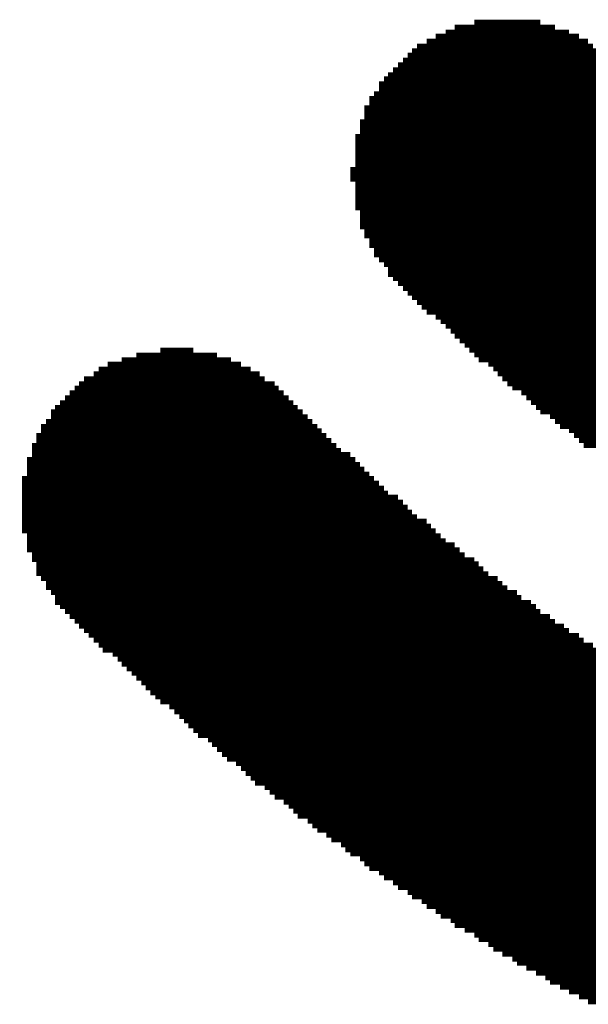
# Model space of a CAD drawing. Extents: x -1.3 to 24.2, y -3.9 to 39.2.
# Tile 10 of 31: x 5.3 to 7.3, y 10 to 13.6. Entities that reach past the tile are written whole.
import ezdxf

# ---------------------------------------------------------------- set-up
doc = ezdxf.new("R2010")
doc.units = 0
doc.layers.add('ULTRASONIC_4_CLICK_V101_GTO', color=9, linetype='CONTINUOUS')

msp = doc.modelspace()

# ---------------------------------------------------------------- linework, layer by layer
at = {"layer": 'ULTRASONIC_4_CLICK_V101_GTO', "const_width": 0.01778}
for points in [[(6.84784, 13.59154), (7.21106, 13.59154)], [(6.91896, 13.60932), (7.15772, 13.60932)], [(6.77926, 13.55852), (7.29742, 13.55852)], [(6.81482, 13.57376), (7.26186, 13.57376)], [(6.71068, 13.52296), (7.34822, 13.52296)], [(6.74624, 13.54074), (7.33044, 13.54074)], [(6.67766, 13.48994), (7.39902, 13.48994)], [(6.6929, 13.50518), (7.38378, 13.50518)], [(6.6421, 13.45438), (7.43458, 13.45438)], [(6.65988, 13.47216), (7.4168, 13.47216)], [(6.60654, 13.41882), (7.47014, 13.41882)], [(6.62432, 13.4366), (7.45236, 13.4366)], [(6.57352, 13.3858), (7.50316, 13.3858)], [(6.5913, 13.40358), (7.48538, 13.40358)], [(6.55574, 13.35024), (7.53872, 13.35024)], [(6.57352, 13.36802), (7.52094, 13.36802)], [(6.53796, 13.33246), (7.5565, 13.33246)], [(6.53796, 13.31722), (7.57174, 13.31722)], [(6.52018, 13.29944), (7.58952, 13.29944)], [(6.52018, 13.28166), (7.6073, 13.28166)], [(6.50494, 13.24864), (7.6581, 13.24864)], [(6.52018, 13.26388), (7.64032, 13.26388)], [(6.48716, 13.1953), (7.71144, 13.1953)], [(6.50494, 13.23086), (7.67588, 13.23086)], [(6.50494, 13.21308), (7.69366, 13.21308)], [(6.48716, 13.17752), (7.72668, 13.17752)], [(6.48716, 13.16228), (7.74446, 13.16228)], [(6.48716, 13.1445), (7.78002, 13.1445)], [(6.48716, 13.12672), (7.7978, 13.12672)], [(6.48716, 13.10894), (7.81304, 13.10894)], [(6.48716, 13.09116), (7.83082, 13.09116)], [(6.46938, 13.07592), (7.8486, 13.07592)], [(6.46938, 13.05814), (7.88162, 13.05814)], [(6.46938, 13.04036), (7.8994, 13.04036)], [(6.48716, 13.02258), (7.91718, 13.02258)], [(6.48716, 13.00734), (7.93496, 13.00734)], [(6.48716, 12.98956), (7.96798, 12.98956)], [(6.48716, 12.97178), (7.98576, 12.97178)], [(6.48716, 12.954), (8.00354, 12.954)], [(6.48716, 12.93622), (8.0391, 12.93622)], [(6.50494, 12.92098), (8.05434, 12.92098)], [(6.50494, 12.9032), (8.07212, 12.9032)], [(6.50494, 12.88542), (8.10768, 12.88542)], [(6.50494, 12.86764), (8.12292, 12.86764)], [(6.52018, 12.84986), (8.15848, 12.84986)], [(6.52018, 12.83462), (8.17626, 12.83462)], [(6.53796, 12.81684), (8.20928, 12.81684)], [(6.53796, 12.79906), (8.22706, 12.79906)], [(6.55574, 12.78128), (8.26262, 12.78128)], [(6.55574, 12.76604), (8.27786, 12.76604)], [(6.57352, 12.74826), (8.31342, 12.74826)], [(6.5913, 12.73048), (8.3312, 12.73048)], [(6.60654, 12.7127), (8.36422, 12.7127)], [(6.60654, 12.69492), (8.382, 12.69492)], [(6.62432, 12.67968), (8.41756, 12.67968)], [(6.6421, 12.6619), (8.43534, 12.6619)], [(6.65988, 12.64412), (8.46836, 12.64412)], [(6.67766, 12.62634), (8.50392, 12.62634)], [(6.6929, 12.6111), (8.53694, 12.6111)], [(6.71068, 12.59332), (8.55472, 12.59332)], [(6.72846, 12.57554), (8.59028, 12.57554)], [(6.74624, 12.55776), (8.6233, 12.55776)], [(6.77926, 12.53998), (8.65886, 12.53998)], [(6.79704, 12.52474), (8.67664, 12.52474)], [(6.81482, 12.50696), (8.70966, 12.50696)], [(6.8326, 12.48918), (8.74522, 12.48918)], [(6.84784, 12.4714), (8.77824, 12.4714)], [(6.86562, 12.45362), (8.8138, 12.45362)], [(5.78104, 12.4206), (5.90042, 12.4206)], [(6.8834, 12.43838), (8.84682, 12.43838)], [(6.90118, 12.4206), (8.88238, 12.4206)], [(5.64134, 12.38504), (6.03758, 12.38504)], [(5.69468, 12.40282), (5.98678, 12.40282)], [(6.91896, 12.40282), (8.91794, 12.40282)], [(6.9342, 12.38504), (8.95096, 12.38504)], [(5.55752, 12.35202), (6.1087, 12.35202)], [(5.59054, 12.3698), (6.07314, 12.3698)], [(6.96976, 12.3698), (8.98652, 12.3698)], [(6.98754, 12.35202), (9.03732, 12.35202)], [(5.50418, 12.31646), (6.1595, 12.31646)], [(5.53974, 12.33424), (6.14172, 12.33424)], [(7.00278, 12.33424), (9.07288, 12.33424)], [(7.02056, 12.31646), (9.1059, 12.31646)], [(5.47116, 12.28344), (6.2103, 12.28344)], [(5.4864, 12.29868), (6.19506, 12.29868)], [(7.03834, 12.29868), (9.15924, 12.29868)], [(7.05612, 12.28344), (9.19226, 12.28344)], [(5.4356, 12.24788), (6.24586, 12.24788)], [(5.45338, 12.26566), (6.22808, 12.26566)], [(7.08914, 12.26566), (9.22782, 12.26566)], [(7.10692, 12.24788), (9.27862, 12.24788)], [(5.3848, 12.19708), (6.29666, 12.19708)], [(5.40004, 12.21232), (6.27888, 12.21232)], [(5.41782, 12.2301), (6.26364, 12.2301)], [(7.1247, 12.2301), (9.31418, 12.2301)], [(7.14248, 12.21232), (9.36498, 12.21232)], [(7.15772, 12.19708), (9.41578, 12.19708)], [(5.36702, 12.16152), (6.33222, 12.16152)], [(5.3848, 12.1793), (6.31444, 12.1793)], [(7.19328, 12.1793), (9.46912, 12.1793)], [(7.21106, 12.16152), (9.51992, 12.16152)], [(5.34924, 12.14374), (6.35, 12.14374)], [(5.34924, 12.1285), (6.36524, 12.1285)], [(7.22884, 12.14374), (9.57072, 12.14374)], [(7.26186, 12.1285), (9.62406, 12.1285)], [(5.33146, 12.11072), (6.38302, 12.11072)], [(5.33146, 12.09294), (6.4008, 12.09294)], [(7.27964, 12.11072), (9.67486, 12.11072)], [(7.29742, 12.09294), (9.72566, 12.09294)], [(5.31622, 12.07516), (6.41858, 12.07516)], [(5.31622, 12.05738), (6.43636, 12.05738)], [(7.3152, 12.07516), (9.79678, 12.07516)], [(5.29844, 12.02436), (6.48716, 12.02436)], [(5.31622, 12.04214), (6.46938, 12.04214)], [(5.29844, 12.00658), (6.50494, 12.00658)], [(5.29844, 11.9888), (6.52018, 11.9888)], [(5.28066, 11.95578), (6.55574, 11.95578)], [(5.29844, 11.97102), (6.53796, 11.97102)], [(5.28066, 11.938), (6.57352, 11.938)], [(5.28066, 11.92022), (6.5913, 11.92022)], [(5.28066, 11.90244), (6.60654, 11.90244)], [(5.28066, 11.8872), (6.6421, 11.8872)], [(5.28066, 11.86942), (6.65988, 11.86942)], [(5.28066, 11.85164), (6.67766, 11.85164)], [(5.28066, 11.83386), (6.6929, 11.83386)], [(5.28066, 11.81608), (6.71068, 11.81608)], [(5.28066, 11.80084), (6.74624, 11.80084)], [(5.28066, 11.78306), (6.76148, 11.78306)], [(5.28066, 11.76528), (6.77926, 11.76528)], [(5.29844, 11.7475), (6.79704, 11.7475)], [(5.29844, 11.72972), (6.81482, 11.72972)], [(5.29844, 11.71448), (6.84784, 11.71448)], [(5.29844, 11.6967), (6.86562, 11.6967)], [(5.31622, 11.67892), (6.8834, 11.67892)], [(5.31622, 11.66114), (6.91896, 11.66114)], [(5.33146, 11.6459), (6.9342, 11.6459)], [(5.33146, 11.62812), (6.95198, 11.62812)], [(5.33146, 11.61034), (6.96976, 11.61034)], [(5.34924, 11.59256), (7.00278, 11.59256)], [(5.36702, 11.57478), (7.02056, 11.57478)], [(5.36702, 11.55954), (7.03834, 11.55954)], [(5.3848, 11.54176), (7.0739, 11.54176)], [(5.40004, 11.52398), (7.08914, 11.52398)], [(5.40004, 11.5062), (7.1247, 11.5062)], [(5.41782, 11.49096), (7.14248, 11.49096)], [(5.4356, 11.47318), (7.15772, 11.47318)], [(5.45338, 11.4554), (7.19328, 11.4554)], [(5.47116, 11.43762), (7.21106, 11.43762)], [(5.4864, 11.41984), (7.24408, 11.41984)], [(5.50418, 11.4046), (7.26186, 11.4046)], [(5.52196, 11.38682), (7.29742, 11.38682)], [(5.53974, 11.36904), (7.3152, 11.36904)], [(5.55752, 11.35126), (7.34822, 11.35126)], [(5.57276, 11.33348), (7.366, 11.33348)], [(5.60832, 11.31824), (7.39902, 11.31824)], [(5.6261, 11.30046), (7.4168, 11.30046)], [(5.64134, 11.28268), (7.45236, 11.28268)], [(5.65912, 11.2649), (7.47014, 11.2649)], [(5.6769, 11.24966), (7.50316, 11.24966)], [(5.69468, 11.23188), (7.52094, 11.23188)], [(5.71246, 11.2141), (7.5565, 11.2141)], [(5.7277, 11.19632), (7.58952, 11.19632)], [(5.74548, 11.17854), (7.6073, 11.17854)], [(5.76326, 11.1633), (7.64032, 11.1633)], [(5.78104, 11.14552), (7.67588, 11.14552)], [(5.81406, 11.12774), (7.71144, 11.12774)], [(5.83184, 11.10996), (7.72668, 11.10996)], [(5.84962, 11.09218), (7.76224, 11.09218)], [(5.8674, 11.07694), (7.7978, 11.07694)], [(5.88264, 11.05916), (7.83082, 11.05916)], [(5.90042, 11.04138), (7.8486, 11.04138)], [(5.9182, 11.0236), (7.88162, 11.0236)], [(5.95376, 11.00836), (7.91718, 11.00836)], [(5.969, 10.99058), (7.95274, 10.99058)], [(5.98678, 10.9728), (7.98576, 10.9728)], [(6.00456, 10.95502), (8.02132, 10.95502)], [(6.02234, 10.93724), (8.05434, 10.93724)], [(6.05536, 10.922), (8.0899, 10.922)], [(6.07314, 10.90422), (8.12292, 10.90422)], [(6.09092, 10.88644), (8.15848, 10.88644)], [(6.1087, 10.86866), (8.19404, 10.86866)], [(6.12394, 10.85088), (8.22706, 10.85088)], [(6.1595, 10.83564), (8.26262, 10.83564)], [(6.17728, 10.81786), (8.29564, 10.81786)], [(6.19506, 10.80008), (8.34898, 10.80008)], [(6.22808, 10.7823), (8.382, 10.7823)], [(6.24586, 10.76706), (8.41756, 10.76706)], [(6.26364, 10.74928), (8.45058, 10.74928)], [(6.27888, 10.7315), (8.50392, 10.7315)], [(6.31444, 10.71372), (8.53694, 10.71372)], [(6.33222, 10.69594), (8.59028, 10.69594)], [(6.35, 10.6807), (8.6233, 10.6807)], [(6.38302, 10.66292), (8.67664, 10.66292)], [(6.4008, 10.64514), (8.70966, 10.64514)], [(6.43636, 10.62736), (8.76046, 10.62736)], [(6.4516, 10.60958), (8.79602, 10.60958)], [(6.46938, 10.59434), (8.84682, 10.59434)], [(6.50494, 10.57656), (8.90016, 10.57656)], [(6.52018, 10.55878), (8.95096, 10.55878)], [(6.53796, 10.541), (9.00176, 10.541)], [(6.57352, 10.52576), (9.0551, 10.52576)], [(6.5913, 10.50798), (9.1059, 10.50798)], [(6.62432, 10.4902), (9.15924, 10.4902)], [(6.6421, 10.47242), (9.22782, 10.47242)], [(6.67766, 10.45464), (9.27862, 10.45464)], [(6.6929, 10.4394), (9.32942, 10.4394)], [(6.72846, 10.42162), (9.40054, 10.42162)], [(6.74624, 10.40384), (9.46912, 10.40384)], [(6.77926, 10.38606), (9.5377, 10.38606)], [(6.79704, 10.36828), (9.60628, 10.36828)], [(6.8326, 10.35304), (9.67486, 10.35304)], [(6.84784, 10.33526), (9.76122, 10.33526)], [(6.8834, 10.31748), (9.84758, 10.31748)], [(6.91896, 10.2997), (9.93394, 10.2997)], [(6.9342, 10.28446), (10.0203, 10.28446)], [(6.96976, 10.26668), (10.1219, 10.26668)], [(6.98754, 10.2489), (10.24382, 10.2489)], [(7.02056, 10.23112), (10.38098, 10.23112)], [(7.05612, 10.21334), (10.53592, 10.21334)], [(7.0739, 10.1981), (10.72642, 10.1981)], [(7.10692, 10.18032), (11.05408, 10.18032)], [(7.14248, 10.16254), (15.3797, 10.16254)], [(7.1755, 10.14476), (15.34414, 10.14476)], [(7.19328, 10.12952), (15.32636, 10.12952)], [(7.22884, 10.11174), (15.29334, 10.11174)], [(7.26186, 10.09396), (15.25778, 10.09396)], [(7.29742, 10.07618), (15.22476, 10.07618)], [(7.33044, 10.0584), (15.1892, 10.0584)]]:
    msp.add_lwpolyline(points, dxfattribs=at)

doc.saveas('drawing.dxf')
